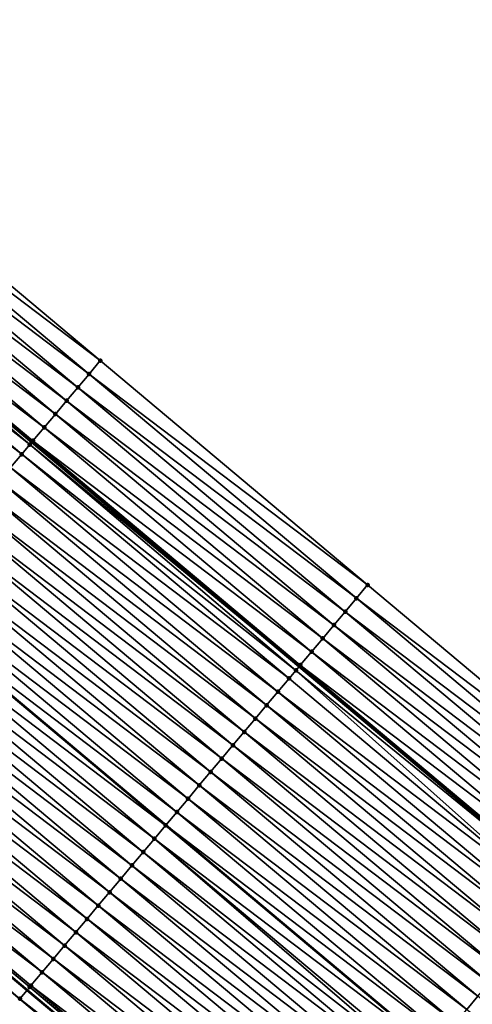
# Model space of a CAD drawing. Header units: feet. Extents: x 2017424 to 2024169, y 808042 to 818730.
# Tile 140 of 256: x 2017593 to 2017618, y 818564 to 818621. Entities that reach past the tile are written whole.
import ezdxf

# ---------------------------------------------------------------- set-up
doc = ezdxf.new("R2010")
doc.units = ezdxf.units.FT
doc.header["$MEASUREMENT"] = 0
for name, color, linetype, lineweight in [('EP_Travel Lane', 172, 'Continuous', 53), ('NB-Road Shots', 141, 'Continuous', 100), ('NB-Road X-Section', 40, 'Continuous', 13), ('STRIPING', 60, 'Continuous', 53)]:
    doc.layers.add(name, color=color, linetype=linetype, lineweight=lineweight)
doc.layers.add('I-77-MM15-17_NB-Surface-BORDER', color=7, linetype='Continuous')
doc.layers.add('I-77-MM15-17_NB-Surface-TIN', color=7, linetype='Continuous')

msp = doc.modelspace()

# ---------------------------------------------------------------- linework, layer by layer
at = {"layer": 'EP_Travel Lane'}
for points in [[(2017440.28000329, 818725.1479041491, 277.9805502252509), (2017455.577603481, 818712.2636659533, 277.8198788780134), (2017470.874392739, 818699.3801107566, 277.6668318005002), (2017486.171445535, 818686.4963335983, 277.5714913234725), (2017501.46846998, 818673.6125803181, 277.4699257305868), (2017516.765482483, 818660.7288370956, 277.3657525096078), (2017532.062565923, 818647.845034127, 277.2771165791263), (2017547.359608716, 818634.9612653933, 277.1795752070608), (2017562.656499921, 818622.0776243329, 277.0488600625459), (2017577.941978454, 818609.2084627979, 276.896941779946), (2017593.257417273, 818596.3471851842, 276.7392311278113), (2017608.57280419, 818583.4859511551, 276.5729380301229), (2017623.888085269, 818570.6248060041, 276.3891123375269), (2017639.203366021, 818557.7636611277, 276.2052325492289), (2017654.518698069, 818544.9024731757, 276.0298521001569), (2017669.834142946, 818532.0411904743, 275.8731466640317), (2017685.149726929, 818519.1797909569, 275.7394685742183), (2017700.465358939, 818506.3183511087, 275.6137406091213), (2017715.780841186, 818493.4570370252, 275.4632255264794)], [(2017424.708446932, 818706.6688294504, 278.4128428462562), (2017440.001585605, 818693.77913903, 278.2689986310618), (2017455.294028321, 818680.8900351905, 278.158213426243), (2017470.586470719, 818668.0009316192, 278.0473499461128), (2017485.878978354, 818655.1117730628, 277.9508000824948), (2017501.171417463, 818642.2226722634, 277.8392320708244), (2017516.46393018, 818629.333509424, 277.7437765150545), (2017531.756304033, 818616.4444636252, 277.6179167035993), (2017547.048631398, 818603.5554570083, 277.4818524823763), (2017562.364146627, 818590.6528022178, 277.3291019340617), (2017577.679577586, 818577.7915311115, 277.1701032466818), (2017592.994850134, 818564.930393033, 276.9848655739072), (2017608.310211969, 818552.0691799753, 276.8144254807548), (2017623.625736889, 818539.2078299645, 276.6709841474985), (2017638.940979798, 818526.346716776, 276.4808451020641), (2017654.256575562, 818513.4853072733, 276.3491264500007), (2017669.572152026, 818500.623913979, 276.2142146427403), (2017684.887690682, 818487.7625524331, 276.0730450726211)]]:
    msp.add_polyline3d(points, dxfattribs=at)
at = {"layer": 'I-77-MM15-17_NB-Surface-BORDER', "color": 3, "linetype": 'Continuous', "lineweight": -3}
for points in [[(2017535.362327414, 818651.7622159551, 277.0464139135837), (2017550.654662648, 818638.8732021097, 276.9121516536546), (2017566.591261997, 818626.7489913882, 276.7339104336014), (2017581.863953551, 818613.8824636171, 276.5999384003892), (2017597.179257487, 818601.0212991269, 276.4199086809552), (2017612.494837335, 818588.1599029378, 276.2855714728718), (2017627.810327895, 818575.2985817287, 276.1364345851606), (2017643.125619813, 818562.4374273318, 275.9544126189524), (2017658.44107924, 818549.5761322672, 275.8001337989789), (2017673.113681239, 818535.9488512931, 275.683337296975), (2017688.429298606, 818523.087423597, 275.5551968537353), (2017703.101976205, 818509.4600791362, 275.4509129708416), (2017718.417507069, 818496.5987240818, 275.3084597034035)], [(2017684.590244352, 818487.4083693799, 276.0713054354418), (2017669.37084045, 818500.3842168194, 276.2119112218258), (2017653.954537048, 818513.125684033, 276.3450821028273), (2017638.506486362, 818525.8294317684, 276.4712637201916), (2017623.03827668, 818538.5085119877, 276.6514084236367), (2017607.878739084, 818551.5555449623, 276.8005175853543), (2017592.563399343, 818564.4167395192, 276.9746107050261), (2017576.922413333, 818576.8902233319, 277.1426359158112), (2017561.66786483, 818589.8237989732, 277.3175632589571), (2017546.465290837, 818602.8634015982, 277.4757587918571), (2017531.45807307, 818616.090658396, 277.6141708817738)]]:
    msp.add_polyline3d(points, dxfattribs=at)
at = {"layer": 'I-77-MM15-17_NB-Surface-TIN', "color": 128, "linetype": 'Continuous', "lineweight": -3}
for points in [[(2017597.179257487, 818601.0212991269, 276.4199086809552), (2017581.863953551, 818613.8824636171, 276.5999384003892), (2017581.221061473, 818613.1165068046, 276.6316908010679)], [(2017596.536357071, 818600.2553493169, 276.4502808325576), (2017581.221061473, 818613.1165068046, 276.6316908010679), (2017580.57824248, 818612.3504886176, 276.6755424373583)], [(2017596.536357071, 818600.2553493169, 276.4502808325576), (2017597.179257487, 818601.0212991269, 276.4199086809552), (2017581.221061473, 818613.1165068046, 276.6316908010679)], [(2017595.893521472, 818599.4893450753, 276.4913834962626), (2017580.57824248, 818612.3504886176, 276.6755424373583), (2017579.935475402, 818611.5844268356, 276.7279882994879)], [(2017595.893521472, 818599.4893450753, 276.4913834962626), (2017596.536357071, 818600.2553493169, 276.4502808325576), (2017580.57824248, 818612.3504886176, 276.6755424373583)], [(2017595.250763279, 818598.7232758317, 276.5453006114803), (2017579.935475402, 818611.5844268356, 276.7279882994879), (2017579.292664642, 818610.8184017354, 276.7732028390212)], [(2017595.250763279, 818598.7232758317, 276.5453006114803), (2017595.893521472, 818599.4893450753, 276.4913834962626), (2017579.935475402, 818611.5844268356, 276.7279882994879)], [(2017594.607956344, 818597.957247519, 276.5911486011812), (2017579.292664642, 818610.8184017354, 276.7732028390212), (2017578.64996473, 818610.0522835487, 276.8367682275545)], [(2017594.607956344, 818597.957247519, 276.5911486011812), (2017595.250763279, 818598.7232758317, 276.5453006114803), (2017579.292664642, 818610.8184017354, 276.7732028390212)], [(2017593.965241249, 818597.1911420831, 276.6522006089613), (2017578.64996473, 818610.0522835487, 276.8367682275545), (2017578.007226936, 818609.2861971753, 276.8940620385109)], [(2017593.965241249, 818597.1911420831, 276.6522006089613), (2017594.607956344, 818597.957247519, 276.5911486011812), (2017578.64996473, 818610.0522835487, 276.8367682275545)], [(2017593.137739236, 818596.2045797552, 276.7466249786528), (2017577.863586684, 818609.1150700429, 276.9004016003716), (2017577.364224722, 818608.5203328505, 276.9075815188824)], [(2017577.863586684, 818609.1150700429, 276.9004016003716), (2017593.257417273, 818596.3471851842, 276.7392311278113), (2017577.941978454, 818609.2084627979, 276.896941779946)], [(2017593.137739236, 818596.2045797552, 276.7466249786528), (2017593.257417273, 818596.3471851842, 276.7392311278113), (2017577.863586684, 818609.1150700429, 276.9004016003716)], [(2017593.322658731, 818596.424925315, 276.7352004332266), (2017578.007226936, 818609.2861971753, 276.8940620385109), (2017577.941978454, 818609.2084627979, 276.896941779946)], [(2017593.322658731, 818596.424925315, 276.7352004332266), (2017577.941978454, 818609.2084627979, 276.896941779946), (2017593.257417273, 818596.3471851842, 276.7392311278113)], [(2017593.322658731, 818596.424925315, 276.7352004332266), (2017593.965241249, 818597.1911420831, 276.6522006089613), (2017578.007226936, 818609.2861971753, 276.8940620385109)], [(2017592.679661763, 818595.6590565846, 276.7495886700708), (2017577.364224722, 818608.5203328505, 276.9075815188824), (2017576.721213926, 818607.7544757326, 276.9196802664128)], [(2017592.679661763, 818595.6590565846, 276.7495886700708), (2017593.137739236, 818596.2045797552, 276.7466249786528), (2017577.364224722, 818608.5203328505, 276.9075815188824)], [(2017592.036661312, 818594.8931907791, 276.7634003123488), (2017592.679661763, 818595.6590565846, 276.7495886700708), (2017576.721213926, 818607.7544757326, 276.9196802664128)], [(2017612.494837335, 818588.1599029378, 276.2855714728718), (2017597.179257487, 818601.0212991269, 276.4199086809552), (2017596.536357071, 818600.2553493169, 276.4502808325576)], [(2017611.851951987, 818587.3939404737, 276.3184374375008), (2017596.536357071, 818600.2553493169, 276.4502808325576), (2017595.893521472, 818599.4893450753, 276.4913834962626)], [(2017611.851951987, 818587.3939404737, 276.3184374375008), (2017612.494837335, 818588.1599029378, 276.2855714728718), (2017596.536357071, 818600.2553493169, 276.4502808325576)], [(2017611.209101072, 818586.6279490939, 276.3570038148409), (2017595.893521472, 818599.4893450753, 276.4913834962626), (2017595.250763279, 818598.7232758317, 276.5453006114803)], [(2017611.209101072, 818586.6279490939, 276.3570038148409), (2017611.851951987, 818587.3939404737, 276.3184374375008), (2017595.893521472, 818599.4893450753, 276.4913834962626)], [(2017610.566318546, 818585.8619002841, 276.4068918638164), (2017595.250763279, 818598.7232758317, 276.5453006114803), (2017594.607956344, 818597.957247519, 276.5911486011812)], [(2017610.566318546, 818585.8619002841, 276.4068918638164), (2017611.209101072, 818586.6279490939, 276.3570038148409), (2017595.250763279, 818598.7232758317, 276.5453006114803)], [(2017609.923477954, 818585.0959002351, 276.447167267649), (2017594.607956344, 818597.957247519, 276.5911486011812), (2017593.965241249, 818597.1911420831, 276.6522006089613)], [(2017609.923477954, 818585.0959002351, 276.447167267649), (2017610.566318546, 818585.8619002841, 276.4068918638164), (2017594.607956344, 818597.957247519, 276.5911486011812)], [(2017609.280727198, 818584.3298247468, 276.502314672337), (2017593.965241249, 818597.1911420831, 276.6522006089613), (2017593.322658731, 818596.424925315, 276.7352004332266)], [(2017609.280727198, 818584.3298247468, 276.502314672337), (2017609.923477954, 818585.0959002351, 276.447167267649), (2017593.965241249, 818597.1911420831, 276.6522006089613)], [(2017608.638046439, 818583.5636904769, 276.5690501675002), (2017593.322658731, 818596.424925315, 276.7352004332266), (2017593.257417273, 818596.3471851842, 276.7392311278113)], [(2017608.638046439, 818583.5636904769, 276.5690501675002), (2017609.280727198, 818584.3298247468, 276.502314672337), (2017593.322658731, 818596.424925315, 276.7352004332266)], [(2017608.381739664, 818583.2582884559, 276.5843237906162), (2017593.137739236, 818596.2045797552, 276.7466249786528), (2017592.679661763, 818595.6590565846, 276.7495886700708)], [(2017593.137739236, 818596.2045797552, 276.7466249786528), (2017608.57280419, 818583.4859511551, 276.5729380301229), (2017593.257417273, 818596.3471851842, 276.7392311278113)], [(2017608.381739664, 818583.2582884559, 276.5843237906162), (2017608.57280419, 818583.4859511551, 276.5729380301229), (2017593.137739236, 818596.2045797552, 276.7466249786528)], [(2017608.638046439, 818583.5636904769, 276.5690501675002), (2017593.257417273, 818596.3471851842, 276.7392311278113), (2017608.57280419, 818583.4859511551, 276.5729380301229)], [(2017607.995069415, 818582.7978049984, 276.5867393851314), (2017592.679661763, 818595.6590565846, 276.7495886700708), (2017592.036661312, 818594.8931907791, 276.7634003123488)], [(2017607.995069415, 818582.7978049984, 276.5867393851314), (2017608.381739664, 818583.2582884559, 276.5843237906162), (2017592.679661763, 818595.6590565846, 276.7495886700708)], [(2017607.352055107, 818582.0319508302, 276.5982560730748), (2017592.036661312, 818594.8931907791, 276.7634003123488), (2017591.393705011, 818594.1272878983, 276.784520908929)], [(2017607.352055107, 818582.0319508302, 276.5982560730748), (2017607.995069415, 818582.7978049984, 276.5867393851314), (2017592.036661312, 818594.8931907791, 276.7634003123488)], [(2017606.709101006, 818581.2660461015, 276.6197401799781), (2017591.393705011, 818594.1272878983, 276.784520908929), (2017590.750774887, 818593.3613630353, 276.8099750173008)], [(2017606.709101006, 818581.2660461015, 276.6197401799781), (2017607.352055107, 818582.0319508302, 276.5982560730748), (2017591.393705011, 818594.1272878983, 276.784520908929)], [(2017606.066173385, 818580.5001191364, 276.6456079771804), (2017590.750774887, 818593.3613630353, 276.8099750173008), (2017590.107842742, 818592.5954398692, 276.8350946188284)], [(2017606.066173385, 818580.5001191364, 276.6456079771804), (2017606.709101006, 818581.2660461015, 276.6197401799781), (2017590.750774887, 818593.3613630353, 276.8099750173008)], [(2017605.423247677, 818579.7341905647, 276.67179244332), (2017590.107842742, 818592.5954398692, 276.8350946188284), (2017589.464899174, 818591.8295262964, 276.8583230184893)], [(2017605.423247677, 818579.7341905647, 276.67179244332), (2017606.066173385, 818580.5001191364, 276.6456079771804), (2017590.107842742, 818592.5954398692, 276.8350946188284)], [(2017604.780303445, 818578.9682775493, 276.6949102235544), (2017589.464899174, 818591.8295262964, 276.8583230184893), (2017588.821921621, 818591.063641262, 276.8759253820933)], [(2017604.780303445, 818578.9682775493, 276.6949102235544), (2017605.423247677, 818579.7341905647, 276.67179244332), (2017589.464899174, 818591.8295262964, 276.8583230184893)], [(2017604.137338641, 818578.2023818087, 276.7146224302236), (2017588.821921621, 818591.063641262, 276.8759253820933), (2017588.178937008, 818590.2977621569, 276.8923588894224)], [(2017604.137338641, 818578.2023818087, 276.7146224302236), (2017604.780303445, 818578.9682775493, 276.6949102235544), (2017588.821921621, 818591.063641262, 276.8759253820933)], [(2017603.494362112, 818577.4364959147, 276.7323935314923), (2017588.178937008, 818590.2977621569, 276.8923588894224), (2017587.535952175, 818589.5318832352, 276.9087561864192)], [(2017603.494362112, 818577.4364959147, 276.7323935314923), (2017604.137338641, 818578.2023818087, 276.7146224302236), (2017588.178937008, 818590.2977621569, 276.8923588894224)], [(2017602.85137763, 818576.6706166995, 276.748847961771), (2017587.535952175, 818589.5318832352, 276.9087561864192), (2017586.893000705, 818588.7659762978, 276.9306765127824)], [(2017602.85137763, 818576.6706166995, 276.748847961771), (2017603.494362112, 818577.4364959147, 276.7323935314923), (2017587.535952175, 818589.5318832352, 276.9087561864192)], [(2017602.20842592, 818575.9047099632, 276.7707278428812), (2017586.893000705, 818588.7659762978, 276.9306765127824), (2017586.250099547, 818588.0000271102, 276.9609259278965)], [(2017602.20842592, 818575.9047099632, 276.7707278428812), (2017602.85137763, 818576.6706166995, 276.748847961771), (2017586.893000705, 818588.7659762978, 276.9306765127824)], [(2017601.565531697, 818575.1387549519, 276.8021246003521), (2017586.250099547, 818588.0000271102, 276.9609259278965), (2017585.614537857, 818587.2430062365, 276.9758200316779)], [(2017601.565531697, 818575.1387549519, 276.8021246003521), (2017602.20842592, 818575.9047099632, 276.7707278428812), (2017586.250099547, 818588.0000271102, 276.9609259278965)], [(2017627.810327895, 818575.2985817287, 276.1364345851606), (2017612.494837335, 818588.1599029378, 276.2855714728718), (2017611.851951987, 818587.3939404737, 276.3184374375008)], [(2017627.167434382, 818574.5326261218, 276.1679491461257), (2017611.851951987, 818587.3939404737, 276.3184374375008), (2017611.209101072, 818586.6279490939, 276.3570038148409)], [(2017627.167434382, 818574.5326261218, 276.1679491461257), (2017627.810327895, 818575.2985817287, 276.1364345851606), (2017611.851951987, 818587.3939404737, 276.3184374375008)], [(2017600.922578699, 818574.3728492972, 276.8237912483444), (2017585.607106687, 818587.2341549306, 276.9759941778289), (2017584.964128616, 818586.4682703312, 276.9935108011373)], [(2017585.607106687, 818587.2341549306, 276.9759941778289), (2017600.930009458, 818574.3817010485, 276.8235408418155), (2017585.614537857, 818587.2430062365, 276.9758200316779)], [(2017600.922578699, 818574.3728492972, 276.8237912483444), (2017600.930009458, 818574.3817010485, 276.8235408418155), (2017585.607106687, 818587.2341549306, 276.9759941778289)], [(2017601.565531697, 818575.1387549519, 276.8021246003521), (2017585.614537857, 818587.2430062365, 276.9758200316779), (2017600.930009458, 818574.3817010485, 276.8235408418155)], [(2017600.279588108, 818573.6069752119, 276.8392343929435), (2017584.964128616, 818586.4682703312, 276.9935108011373), (2017584.321197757, 818585.7023460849, 277.0188433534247)], [(2017600.279588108, 818573.6069752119, 276.8392343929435), (2017600.922578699, 818574.3728492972, 276.8237912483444), (2017584.964128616, 818586.4682703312, 276.9935108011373)], [(2017626.52453419, 818573.7666761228, 276.1983581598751), (2017611.209101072, 818586.6279490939, 276.3570038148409), (2017610.566318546, 818585.8619002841, 276.4068918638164)], [(2017626.52453419, 818573.7666761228, 276.1983581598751), (2017627.167434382, 818574.5326261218, 276.1679491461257), (2017611.209101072, 818586.6279490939, 276.3570038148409)], [(2017599.636626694, 818572.8410766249, 276.8595077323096), (2017584.321197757, 818585.7023460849, 277.0188433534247), (2017583.678223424, 818584.9364583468, 277.0369786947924)], [(2017599.636626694, 818572.8410766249, 276.8595077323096), (2017600.279588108, 818573.6069752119, 276.8392343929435), (2017584.321197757, 818585.7023460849, 277.0188433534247)], [(2017625.88171087, 818573.0006615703, 276.2414931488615), (2017610.566318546, 818585.8619002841, 276.4068918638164), (2017609.923477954, 818585.0959002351, 276.447167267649)], [(2017625.88171087, 818573.0006615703, 276.2414931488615), (2017626.52453419, 818573.7666761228, 276.1983581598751), (2017610.566318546, 818585.8619002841, 276.4068918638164)], [(2017625.238858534, 818572.2346713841, 276.2798245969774), (2017609.923477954, 818585.0959002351, 276.447167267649), (2017609.280727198, 818584.3298247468, 276.502314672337)], [(2017625.238858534, 818572.2346713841, 276.2798245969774), (2017625.88171087, 818573.0006615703, 276.2414931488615), (2017609.923477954, 818585.0959002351, 276.447167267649)], [(2017598.993639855, 818572.0751993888, 276.8755720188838), (2017583.678223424, 818584.9364583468, 277.0369786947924), (2017583.035230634, 818584.1705861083, 277.052058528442)], [(2017598.993639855, 818572.0751993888, 276.8755720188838), (2017599.636626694, 818572.8410766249, 276.8595077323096), (2017583.678223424, 818584.9364583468, 277.0369786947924)], [(2017598.350625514, 818571.3093452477, 276.8870833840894), (2017583.035230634, 818584.1705861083, 277.052058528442), (2017582.392260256, 818583.4046950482, 277.0708487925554)], [(2017598.350625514, 818571.3093452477, 276.8870833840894), (2017598.993639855, 818572.0751993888, 276.8755720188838), (2017583.035230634, 818584.1705861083, 277.052058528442)], [(2017624.596023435, 818571.4686667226, 276.3210096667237), (2017609.280727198, 818584.3298247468, 276.502314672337), (2017608.638046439, 818583.5636904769, 276.5690501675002)], [(2017624.596023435, 818571.4686667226, 276.3210096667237), (2017625.238858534, 818572.2346713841, 276.2798245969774), (2017609.280727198, 818584.3298247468, 276.502314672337)], [(2017597.707638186, 818570.5434684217, 276.9030668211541), (2017582.392260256, 818583.4046950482, 277.0708487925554), (2017581.749341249, 818582.6387608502, 277.0981432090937)], [(2017597.707638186, 818570.5434684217, 276.9030668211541), (2017598.350625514, 818571.3093452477, 276.8870833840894), (2017582.392260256, 818583.4046950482, 277.0708487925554)], [(2017608.381739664, 818583.2582884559, 276.5843237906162), (2017623.888085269, 818570.6248060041, 276.3891123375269), (2017608.57280419, 818583.4859511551, 276.5729380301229)], [(2017623.953341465, 818570.7025334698, 276.3875450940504), (2017608.638046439, 818583.5636904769, 276.5690501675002), (2017608.57280419, 818583.4859511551, 276.5729380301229)], [(2017623.953341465, 818570.7025334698, 276.3875450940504), (2017608.57280419, 818583.4859511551, 276.5729380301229), (2017623.888085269, 818570.6248060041, 276.3891123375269)], [(2017623.953341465, 818570.7025334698, 276.3875450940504), (2017624.596023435, 818571.4686667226, 276.3210096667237), (2017608.638046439, 818583.5636904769, 276.5690501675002)], [(2017623.310350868, 818569.9366593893, 276.4029876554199), (2017608.381739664, 818583.2582884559, 276.5843237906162), (2017607.995069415, 818582.7978049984, 276.5867393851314)], [(2017623.310350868, 818569.9366593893, 276.4029876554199), (2017623.888085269, 818570.6248060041, 276.3891123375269), (2017608.381739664, 818583.2582884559, 276.5843237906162)], [(2017597.064697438, 818569.7775524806, 276.9267613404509), (2017581.749341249, 818582.6387608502, 277.0981432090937), (2017581.106352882, 818581.8728848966, 277.1139554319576)], [(2017597.064697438, 818569.7775524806, 276.9267613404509), (2017597.707638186, 818570.5434684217, 276.9030668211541), (2017581.749341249, 818582.6387608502, 277.0981432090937)], [(2017623.310350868, 818569.9366593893, 276.4029876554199), (2017607.995069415, 818582.7978049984, 276.5867393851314), (2017607.352055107, 818582.0319508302, 276.5982560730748)], [(2017596.421694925, 818569.0116884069, 276.940230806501), (2017581.106352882, 818581.8728848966, 277.1139554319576), (2017580.463331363, 818581.1070367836, 277.1242791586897)], [(2017596.421694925, 818569.0116884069, 276.940230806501), (2017597.064697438, 818569.7775524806, 276.9267613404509), (2017581.106352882, 818581.8728848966, 277.1139554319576)], [(2017622.667364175, 818569.170782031, 276.4190763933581), (2017607.352055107, 818582.0319508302, 276.5982560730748), (2017606.709101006, 818581.2660461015, 276.6197401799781)], [(2017622.667364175, 818569.170782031, 276.4190763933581), (2017623.310350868, 818569.9366593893, 276.4029876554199), (2017607.352055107, 818582.0319508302, 276.5982560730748)], [(2017622.024409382, 818568.4048778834, 276.4404463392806), (2017606.709101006, 818581.2660461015, 276.6197401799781), (2017606.066173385, 818580.5001191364, 276.6456079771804)], [(2017622.024409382, 818568.4048778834, 276.4404463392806), (2017622.667364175, 818569.170782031, 276.4190763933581), (2017606.709101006, 818581.2660461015, 276.6197401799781)], [(2017595.778647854, 818568.2458617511, 276.946323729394), (2017580.463331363, 818581.1070367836, 277.1242791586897), (2017579.820283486, 818580.3412108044, 277.1302395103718)], [(2017595.778647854, 818568.2458617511, 276.946323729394), (2017596.421694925, 818569.0116884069, 276.940230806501), (2017580.463331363, 818581.1070367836, 277.1242791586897)], [(2017595.135584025, 818567.4800491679, 276.9496424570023), (2017579.820283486, 818580.3412108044, 277.1302395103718), (2017579.177250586, 818579.5753722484, 277.1386792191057)], [(2017595.135584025, 818567.4800491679, 276.9496424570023), (2017595.778647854, 818568.2458617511, 276.946323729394), (2017579.820283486, 818580.3412108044, 277.1302395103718)], [(2017621.381487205, 818567.6389463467, 276.4672157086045), (2017606.066173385, 818580.5001191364, 276.6456079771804), (2017605.423247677, 818579.7341905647, 276.67179244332)], [(2017621.381487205, 818567.6389463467, 276.4672157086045), (2017622.024409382, 818568.4048778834, 276.4404463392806), (2017606.066173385, 818580.5001191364, 276.6456079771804)], [(2017594.492562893, 818566.7142007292, 276.9600296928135), (2017579.177250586, 818579.5753722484, 277.1386792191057), (2017578.534226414, 818578.809526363, 277.1485638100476)], [(2017594.492562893, 818566.7142007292, 276.9600296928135), (2017595.135584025, 818567.4800491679, 276.9496424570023), (2017579.177250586, 818579.5753722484, 277.1386792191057)], [(2017620.738563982, 818566.8730156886, 276.4938118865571), (2017605.423247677, 818579.7341905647, 276.67179244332), (2017604.780303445, 818578.9682775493, 276.6949102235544)], [(2017620.738563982, 818566.8730156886, 276.4938118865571), (2017621.381487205, 818567.6389463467, 276.4672157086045), (2017605.423247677, 818579.7341905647, 276.67179244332)], [(2017620.095622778, 818566.1071001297, 276.5174314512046), (2017604.780303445, 818578.9682775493, 276.6949102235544), (2017604.137338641, 818578.2023818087, 276.7146224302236)], [(2017620.095622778, 818566.1071001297, 276.5174314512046), (2017620.738563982, 818566.8730156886, 276.4938118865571), (2017604.780303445, 818578.9682775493, 276.6949102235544)], [(2017593.849534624, 818565.9483582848, 276.9692351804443), (2017578.534226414, 818578.809526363, 277.1485638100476), (2017577.891267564, 818578.0436256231, 277.1692623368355)], [(2017593.849534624, 818565.9483582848, 276.9692351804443), (2017594.492562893, 818566.7142007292, 276.9600296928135), (2017578.534226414, 818578.809526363, 277.1485638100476)], [(2017592.573117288, 818564.4283062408, 276.9750657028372), (2017577.679577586, 818577.7915311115, 277.1701032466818), (2017577.248153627, 818577.2778551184, 277.1642865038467)], [(2017577.772192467, 818577.9018032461, 277.1713519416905), (2017577.679577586, 818577.7915311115, 277.1701032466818), (2017592.994850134, 818564.930393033, 276.9848655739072)], [(2017592.573117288, 818564.4283062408, 276.9750657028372), (2017592.994850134, 818564.930393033, 276.9848655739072), (2017577.679577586, 818577.7915311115, 277.1701032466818)], [(2017593.140948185, 818565.1043275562, 276.9882604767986), (2017577.891267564, 818578.0436256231, 277.1692623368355), (2017577.772192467, 818577.9018032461, 277.1713519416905)], [(2017593.140948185, 818565.1043275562, 276.9882604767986), (2017577.772192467, 818577.9018032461, 277.1713519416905), (2017592.994850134, 818564.930393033, 276.9848655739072)], [(2017593.140948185, 818565.1043275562, 276.9882604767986), (2017593.206560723, 818565.1824701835, 276.9874413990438), (2017577.891267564, 818578.0436256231, 277.1692623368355)], [(2017593.206560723, 818565.1824701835, 276.9874413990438), (2017593.849534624, 818565.9483582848, 276.9692351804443), (2017577.891267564, 818578.0436256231, 277.1692623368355)], [(2017619.45266109, 818565.3412017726, 276.5376598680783), (2017604.137338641, 818578.2023818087, 276.7146224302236), (2017603.494362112, 818577.4364959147, 276.7323935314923)], [(2017619.45266109, 818565.3412017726, 276.5376598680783), (2017620.095622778, 818566.1071001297, 276.5174314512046), (2017604.137338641, 818578.2023818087, 276.7146224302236)], [(2017592.563399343, 818564.4167395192, 276.9746107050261), (2017592.573117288, 818564.4283062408, 276.9750657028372), (2017577.248153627, 818577.2778551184, 277.1642865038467)], [(2017618.809689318, 818564.5753118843, 276.5562187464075), (2017603.494362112, 818577.4364959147, 276.7323935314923), (2017602.85137763, 818576.6706166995, 276.748847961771)], [(2017618.809689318, 818564.5753118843, 276.5562187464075), (2017619.45266109, 818565.3412017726, 276.5376598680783), (2017603.494362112, 818577.4364959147, 276.7323935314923)], [(2017618.166709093, 818563.8094290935, 276.5733784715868), (2017602.85137763, 818576.6706166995, 276.748847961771), (2017602.20842592, 818575.9047099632, 276.7707278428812)], [(2017618.166709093, 818563.8094290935, 276.5733784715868), (2017618.809689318, 818564.5753118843, 276.5562187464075), (2017602.85137763, 818576.6706166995, 276.748847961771)], [(2017617.52376021, 818563.0435199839, 276.5957266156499), (2017602.20842592, 818575.9047099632, 276.7707278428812), (2017601.565531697, 818575.1387549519, 276.8021246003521)], [(2017617.52376021, 818563.0435199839, 276.5957266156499), (2017618.166709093, 818563.8094290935, 276.5733784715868), (2017602.20842592, 818575.9047099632, 276.7707278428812)], [(2017616.880863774, 818562.2775668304, 276.6267574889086), (2017601.565531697, 818575.1387549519, 276.8021246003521), (2017600.930009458, 818574.3817010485, 276.8235408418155)], [(2017616.880863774, 818562.2775668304, 276.6267574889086), (2017617.52376021, 818563.0435199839, 276.5957266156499), (2017601.565531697, 818575.1387549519, 276.8021246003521)], [(2017616.237859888, 818561.5117039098, 276.6400000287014), (2017600.922578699, 818574.3728492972, 276.8237912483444), (2017600.279588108, 818573.6069752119, 276.8392343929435)], [(2017600.922578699, 818574.3728492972, 276.8237912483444), (2017616.245291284, 818561.5205552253, 276.6398469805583), (2017600.930009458, 818574.3817010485, 276.8235408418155)], [(2017616.237859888, 818561.5117039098, 276.6400000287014), (2017616.245291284, 818561.5205552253, 276.6398469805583), (2017600.922578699, 818574.3728492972, 276.8237912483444)], [(2017616.880863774, 818562.2775668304, 276.6267574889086), (2017600.930009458, 818574.3817010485, 276.8235408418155), (2017616.245291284, 818561.5205552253, 276.6398469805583)], [(2017615.431340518, 818560.5508442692, 276.6760350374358), (2017600.279588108, 818573.6069752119, 276.8392343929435), (2017599.636626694, 818572.8410766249, 276.8595077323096)], [(2017615.431340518, 818560.5508442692, 276.6760350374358), (2017615.594957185, 818560.7457560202, 276.669993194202), (2017600.279588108, 818573.6069752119, 276.8392343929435)], [(2017615.594957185, 818560.7457560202, 276.669993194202), (2017616.237859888, 818561.5117039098, 276.6400000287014), (2017600.279588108, 818573.6069752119, 276.8392343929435)], [(2017614.951983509, 818559.9798677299, 276.688237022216), (2017599.636626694, 818572.8410766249, 276.8595077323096), (2017598.993639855, 818572.0751993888, 276.8755720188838)], [(2017614.951983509, 818559.9798677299, 276.688237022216), (2017615.431340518, 818560.5508442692, 276.6760350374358), (2017599.636626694, 818572.8410766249, 276.8595077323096)], [(2017614.308996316, 818559.2139907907, 276.7042431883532), (2017598.993639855, 818572.0751993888, 276.8755720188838), (2017598.350625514, 818571.3093452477, 276.8870833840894)], [(2017614.308996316, 818559.2139907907, 276.7042431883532), (2017614.951983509, 818559.9798677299, 276.688237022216), (2017598.993639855, 818572.0751993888, 276.8755720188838)], [(2017613.666020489, 818558.4481043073, 276.7221308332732), (2017598.350625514, 818571.3093452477, 276.8870833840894), (2017597.707638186, 818570.5434684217, 276.9030668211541)], [(2017613.666020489, 818558.4481043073, 276.7221308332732), (2017614.308996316, 818559.2139907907, 276.7042431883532), (2017598.350625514, 818571.3093452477, 276.8870833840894)], [(2017613.023048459, 818557.6822146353, 276.7406470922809), (2017597.707638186, 818570.5434684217, 276.9030668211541), (2017597.064697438, 818569.7775524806, 276.9267613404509)], [(2017613.023048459, 818557.6822146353, 276.7406470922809), (2017613.666020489, 818558.4481043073, 276.7221308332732), (2017597.707638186, 818570.5434684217, 276.9030668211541)], [(2017612.380068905, 818556.9163312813, 276.7579177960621), (2017597.064697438, 818569.7775524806, 276.9267613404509), (2017596.421694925, 818569.0116884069, 276.940230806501)], [(2017612.380068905, 818556.9163312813, 276.7579177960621), (2017613.023048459, 818557.6822146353, 276.7406470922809), (2017597.064697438, 818569.7775524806, 276.9267613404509)], [(2017611.737059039, 818556.1504733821, 276.7701704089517), (2017596.421694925, 818569.0116884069, 276.940230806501), (2017595.778647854, 818568.2458617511, 276.946323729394)], [(2017611.737059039, 818556.1504733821, 276.7701704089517), (2017612.380068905, 818556.9163312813, 276.7579177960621), (2017596.421694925, 818569.0116884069, 276.940230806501)], [(2017611.094031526, 818555.3846303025, 276.7795015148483), (2017595.778647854, 818568.2458617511, 276.946323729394), (2017595.135584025, 818567.4800491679, 276.9496424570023)], [(2017611.094031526, 818555.3846303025, 276.7795015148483), (2017611.737059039, 818556.1504733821, 276.7701704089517), (2017595.778647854, 818568.2458617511, 276.946323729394)], [(2017610.450960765, 818554.6188235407, 276.7816729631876), (2017595.135584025, 818567.4800491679, 276.9496424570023), (2017594.492562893, 818566.7142007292, 276.9600296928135)], [(2017610.450960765, 818554.6188235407, 276.7816729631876), (2017611.094031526, 818555.3846303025, 276.7795015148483), (2017595.135584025, 818567.4800491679, 276.9496424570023)], [(2017609.807962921, 818553.8529555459, 276.7959158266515), (2017594.492562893, 818566.7142007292, 276.9600296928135), (2017593.849534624, 818565.9483582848, 276.9692351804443)], [(2017609.807962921, 818553.8529555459, 276.7959158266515), (2017610.450960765, 818554.6188235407, 276.7816729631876), (2017594.492562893, 818566.7142007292, 276.9600296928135)], [(2017609.16495889, 818553.0870927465, 276.8091344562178), (2017593.849534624, 818565.9483582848, 276.9692351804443), (2017593.206560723, 818565.1824701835, 276.9874413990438)], [(2017609.16495889, 818553.0870927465, 276.8091344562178), (2017609.807962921, 818553.8529555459, 276.7959158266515), (2017593.849534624, 818565.9483582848, 276.9692351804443)], [(2017592.573117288, 818564.4283062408, 276.9750657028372), (2017608.310211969, 818552.0691799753, 276.8144254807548), (2017592.994850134, 818564.930393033, 276.9848655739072)], [(2017608.380622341, 818552.1529980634, 276.8166950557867), (2017593.140948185, 818565.1043275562, 276.9882604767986), (2017592.994850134, 818564.930393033, 276.9848655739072)], [(2017608.380622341, 818552.1529980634, 276.8166950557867), (2017592.994850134, 818564.930393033, 276.9848655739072), (2017608.310211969, 818552.0691799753, 276.8144254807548)], [(2017608.512628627, 818552.310150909, 276.8201675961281), (2017593.206560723, 818565.1824701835, 276.9874413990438), (2017593.140948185, 818565.1043275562, 276.9882604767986)], [(2017608.380622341, 818552.1529980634, 276.8166950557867), (2017608.512628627, 818552.310150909, 276.8201675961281), (2017593.140948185, 818565.1043275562, 276.9882604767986)], [(2017608.512628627, 818552.310150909, 276.8201675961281), (2017608.521941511, 818552.3212411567, 276.8201432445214), (2017593.206560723, 818565.1824701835, 276.9874413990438)], [(2017608.521941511, 818552.3212411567, 276.8201432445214), (2017609.16495889, 818553.0870927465, 276.8091344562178), (2017593.206560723, 818565.1824701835, 276.9874413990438)], [(2017607.878739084, 818551.5555449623, 276.8005175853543), (2017592.573117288, 818564.4283062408, 276.9750657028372), (2017592.563399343, 818564.4167395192, 276.9746107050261)], [(2017607.878739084, 818551.5555449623, 276.8005175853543), (2017608.310211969, 818552.0691799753, 276.8144254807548), (2017592.573117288, 818564.4283062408, 276.9750657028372)], [(2017634.125012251, 818551.7141314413, 276.3793367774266), (2017618.809689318, 818564.5753118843, 276.5562187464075), (2017618.166709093, 818563.8094290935, 276.5733784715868)]]:
    msp.add_3dface(points, dxfattribs=at)
at = {"layer": 'NB-Road Shots', "lineweight": 100}
for p in [(2017597.179257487, 818601.0212991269, 276.4199086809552), (2017596.536357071, 818600.2553493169, 276.4502808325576), (2017595.893521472, 818599.4893450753, 276.4913834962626), (2017595.250763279, 818598.7232758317, 276.5453006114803), (2017594.607956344, 818597.957247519, 276.5911486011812), (2017593.965241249, 818597.1911420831, 276.6522006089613), (2017593.322658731, 818596.424925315, 276.7352004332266), (2017593.137739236, 818596.2045797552, 276.7466249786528), (2017592.679661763, 818595.6590565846, 276.7495886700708), (2017612.494837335, 818588.1599029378, 276.2855714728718), (2017611.851951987, 818587.3939404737, 276.3184374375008), (2017611.209101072, 818586.6279490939, 276.3570038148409), (2017610.566318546, 818585.8619002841, 276.4068918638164), (2017609.923477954, 818585.0959002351, 276.447167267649), (2017609.280727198, 818584.3298247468, 276.502314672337), (2017608.638046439, 818583.5636904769, 276.5690501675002), (2017608.381739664, 818583.2582884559, 276.5843237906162), (2017607.995069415, 818582.7978049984, 276.5867393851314), (2017607.352055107, 818582.0319508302, 276.5982560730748), (2017606.709101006, 818581.2660461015, 276.6197401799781), (2017606.066173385, 818580.5001191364, 276.6456079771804), (2017605.423247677, 818579.7341905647, 276.67179244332), (2017604.780303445, 818578.9682775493, 276.6949102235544), (2017604.137338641, 818578.2023818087, 276.7146224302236), (2017603.494362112, 818577.4364959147, 276.7323935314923), (2017602.85137763, 818576.6706166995, 276.748847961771), (2017602.20842592, 818575.9047099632, 276.7707278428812), (2017601.565531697, 818575.1387549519, 276.8021246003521), (2017600.922578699, 818574.3728492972, 276.8237912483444), (2017600.279588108, 818573.6069752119, 276.8392343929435), (2017599.636626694, 818572.8410766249, 276.8595077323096), (2017598.993639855, 818572.0751993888, 276.8755720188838), (2017598.350625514, 818571.3093452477, 276.8870833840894), (2017597.707638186, 818570.5434684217, 276.9030668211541), (2017597.064697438, 818569.7775524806, 276.9267613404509), (2017596.421694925, 818569.0116884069, 276.940230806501), (2017595.778647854, 818568.2458617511, 276.946323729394), (2017595.135584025, 818567.4800491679, 276.9496424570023), (2017594.492562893, 818566.7142007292, 276.9600296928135), (2017593.849534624, 818565.9483582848, 276.9692351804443), (2017593.140948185, 818565.1043275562, 276.9882604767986), (2017593.206560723, 818565.1824701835, 276.9874413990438), (2017592.573117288, 818564.4283062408, 276.9750657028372)]:
    msp.add_point(p, dxfattribs=at)
at = {"layer": 'NB-Road X-Section', "extrusion": (-0.7657719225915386, 0.643063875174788, 0.00788764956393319), "elevation": -1018604.345693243, "flags": 128}
msp.add_lwpolyline([(-1924365.401693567, 8311.072572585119), (-1924364.401693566, 8311.102945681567), (-1924363.401693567, 8311.144049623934), (-1924362.401693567, 8311.197968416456), (-1924361.401693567, 8311.243817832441), (-1924360.401693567, 8311.304871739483), (-1924359.401693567, 8311.387874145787), (-1924359.114035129, 8311.399299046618), (-1924358.401693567, 8311.402262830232), (-1924357.401693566, 8311.416074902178), (-1924356.401693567, 8311.437196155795), (-1924355.401693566, 8311.46265105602), (-1924354.401693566, 8311.487771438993), (-1924353.401693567, 8311.511000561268), (-1924352.401693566, 8311.52860347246), (-1924351.401693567, 8311.54503749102), (-1924350.401693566, 8311.561435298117), (-1924349.401693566, 8311.583356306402), (-1924348.401693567, 8311.613606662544), (-1924347.401693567, 8311.628675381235), (-1924346.401693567, 8311.646192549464), (-1924345.401693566, 8311.671525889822), (-1924344.401693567, 8311.689661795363), (-1924343.401693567, 8311.704742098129), (-1924342.401693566, 8311.723532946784), (-1924341.401693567, 8311.750828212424), (-1924340.401693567, 8311.766640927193), (-1924339.401693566, 8311.776964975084), (-1924338.401693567, 8311.782925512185), (-1924337.401693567, 8311.791365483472), (-1924336.401693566, 8311.801250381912), (-1924335.401693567, 8311.821949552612), (-1924335.216511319, 8311.824039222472), (-1924334.401693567, 8311.81697356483), (-1924334.339844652, 8311.815749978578), (-1924333.895368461, 8311.79532230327)], dxfattribs=at)
at = {"layer": 'NB-Road X-Section', "extrusion": (-0.7657719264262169, 0.6430638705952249, 0.007887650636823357), "elevation": -1018624.357178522, "flags": 128}
msp.add_lwpolyline([(-1924365.395608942, 8311.09717266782), (-1924364.395608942, 8311.130039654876), (-1924363.395608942, 8311.168607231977), (-1924362.395608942, 8311.218496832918), (-1924361.395608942, 8311.258773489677), (-1924360.395608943, 8311.313922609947), (-1924359.395608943, 8311.380660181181), (-1924358.996906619, 8311.395934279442), (-1924358.395608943, 8311.398349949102), (-1924357.395608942, 8311.40986699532), (-1924356.395608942, 8311.43135177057), (-1924355.395608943, 8311.457220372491), (-1924354.395608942, 8311.483405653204), (-1924353.395608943, 8311.506524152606), (-1924352.395608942, 8311.526236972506), (-1924351.395608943, 8311.54400862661), (-1924350.395608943, 8311.560463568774), (-1924349.395608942, 8311.582344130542), (-1924348.395608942, 8311.613741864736), (-1924347.395608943, 8311.635409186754), (-1924346.395608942, 8311.650852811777), (-1924345.395608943, 8311.671126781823), (-1924344.395608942, 8311.687191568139), (-1924343.395608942, 8311.698703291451), (-1924342.395608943, 8311.714687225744), (-1924341.395608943, 8311.738382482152), (-1924340.395608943, 8311.751852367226), (-1924339.395608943, 8311.757945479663), (-1924338.395608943, 8311.761264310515), (-1924337.395608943, 8311.771651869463), (-1924336.395608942, 8311.780857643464), (-1924335.395608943, 8311.79906442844), (-1924335.293573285, 8311.799883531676), (-1924334.410716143, 8311.78668834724), (-1924334.395608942, 8311.786233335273)], dxfattribs=at)
at = {"layer": 'NB-Road X-Section', "extrusion": (-0.7657719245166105, 0.6430638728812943, 0.007887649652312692), "elevation": -1018644.351454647, "flags": 128}
msp.add_lwpolyline([(-1924365.398643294, 8311.104740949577), (-1924364.398643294, 8311.136256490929), (-1924363.398643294, 8311.16666645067), (-1924362.398643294, 8311.209802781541), (-1924361.398643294, 8311.248135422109), (-1924360.398643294, 8311.289321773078), (-1924359.398643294, 8311.355859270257), (-1924358.398643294, 8311.371302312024), (-1924357.398643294, 8311.387391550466), (-1924356.398643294, 8311.408762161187), (-1924355.398643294, 8311.435532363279), (-1924354.398643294, 8311.46212936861), (-1924353.398643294, 8311.485749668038), (-1924352.398643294, 8311.505978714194), (-1924351.398643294, 8311.524538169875), (-1924350.398643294, 8311.541698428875), (-1924349.398643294, 8311.564047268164), (-1924348.398643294, 8311.595079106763), (-1924347.398643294, 8311.608322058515), (-1924346.398643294, 8311.638316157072), (-1924346.144161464, 8311.644358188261), (-1924345.398643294, 8311.656560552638), (-1924344.398643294, 8311.672567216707), (-1924343.398643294, 8311.69045541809), (-1924342.398643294, 8311.70897225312), (-1924341.398643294, 8311.726243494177), (-1924340.398643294, 8311.738496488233), (-1924339.398643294, 8311.747827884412), (-1924338.398643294, 8311.749999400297), (-1924337.398643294, 8311.764242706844), (-1924336.398643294, 8311.77746174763), (-1924335.398643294, 8311.7884708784), (-1924335.384161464, 8311.788495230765), (-1924335.178923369, 8311.7850225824), (-1924334.398643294, 8311.768844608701)], dxfattribs=at)
at = {"layer": 'STRIPING'}
msp.add_polyline3d([(2017432.660718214, 818716.1056473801, 278.2244937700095), (2017447.95374627, 818703.2160488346, 278.0566959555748), (2017463.246096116, 818690.3270219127, 277.9257200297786), (2017478.538601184, 818677.4378641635, 277.828738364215), (2017493.831157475, 818664.5486632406, 277.7429788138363), (2017509.123678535, 818651.6594920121, 277.6495019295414), (2017524.416202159, 818638.7703186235, 277.5565850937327), (2017539.708606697, 818625.8812456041, 277.4375885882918), (2017555.000840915, 818612.992316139, 277.2812865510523), (2017570.299169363, 818600.1042248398, 277.145166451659), (2017585.614537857, 818587.2430062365, 276.9758200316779), (2017600.930009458, 818574.3817010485, 276.8235408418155), (2017616.245291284, 818561.5205552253, 276.6398469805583), (2017631.560706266, 818548.6592975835, 276.4781968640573), (2017646.876016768, 818535.7981276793, 276.2992487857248), (2017662.191441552, 818522.9368618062, 276.1392206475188), (2017677.506889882, 818510.075576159, 275.9830909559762), (2017692.822499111, 818497.2141553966, 275.8535978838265), (2017708.138058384, 818484.3527765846, 275.7158335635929)], dxfattribs=at)

doc.saveas('drawing.dxf')
